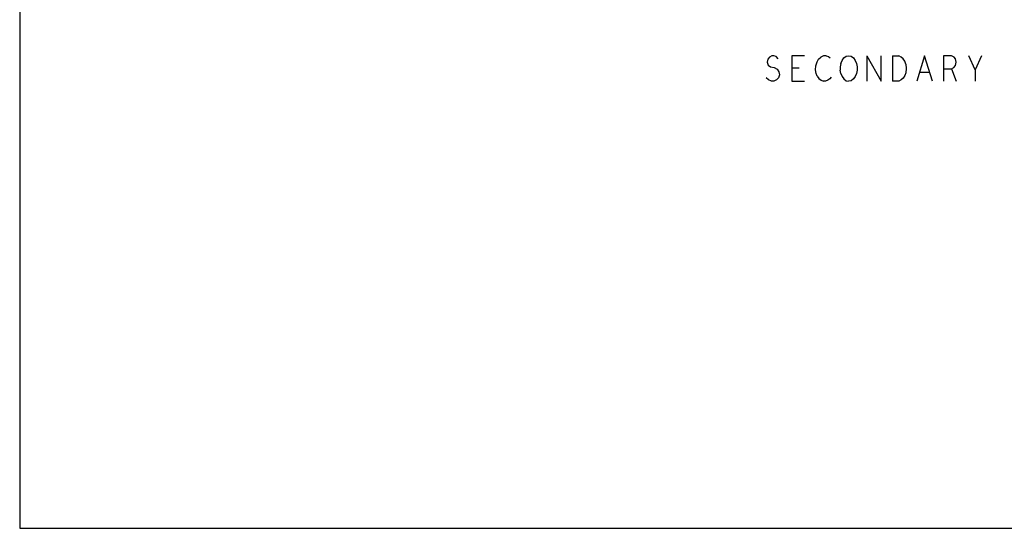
# Model space of a CAD drawing. Extents: x 179 to 509, y 207 to 417.
# Tile 1 of 14: x 179 to 335, y 207 to 288. Entities that reach past the tile are written whole.
import ezdxf

# ---------------------------------------------------------------- set-up
doc = ezdxf.new("R2010")
doc.units = 0
doc.layers.add('RVP8-IFD_G_bassy_art', color=2, linetype='CONTINUOUS')

msp = doc.modelspace()

# ---------------------------------------------------------------- linework, layer by layer
at = {"layer": 'RVP8-IFD_G_bassy_art'}
msp.add_lwpolyline([(179.3, 207.35), (509.3, 207.35), (509.3, 417.35), (179.3, 417.35), (179.3, 207.35), (179.3, 207.35)], close=True, dxfattribs=at)
for points in [[(298.111, 281.986), (297.761, 281.786), (297.511, 281.453), (297.411, 280.986), (297.561, 280.519), (297.911, 280.253), (298.511, 280.119), (298.961, 279.853), (299.211, 279.453), (299.311, 278.986), (299.161, 278.519), (298.861, 278.186), (298.461, 277.986), (298.061, 277.986), (297.611, 278.186), (297.211, 278.519)], [(299.111, 281.519), (298.811, 281.853), (298.461, 281.986), (298.111, 281.986)], [(303.261, 281.986), (301.261, 281.986), (301.261, 277.986), (303.261, 277.986)], [(305.261, 278.786), (305.111, 279.186), (305.011, 279.786), (305.061, 280.386), (305.261, 281.053), (305.511, 281.453), (305.861, 281.786)], [(306.711, 281.986), (306.311, 281.986), (305.861, 281.786)], [(306.711, 281.986), (307.061, 281.853), (307.361, 281.653)], [(309.011, 280.786), (309.211, 281.253), (309.511, 281.653), (309.861, 281.919), (310.261, 281.986), (310.661, 281.919), (311.011, 281.653), (311.311, 281.253), (311.511, 280.786), (311.611, 280.253), (311.611, 279.719), (311.511, 279.186), (311.311, 278.719), (311.011, 278.319), (310.661, 278.053), (310.261, 277.986)], [(313.111, 281.986), (315.411, 277.986), (315.411, 281.986)], [(313.111, 281.986), (313.111, 277.986)], [(317.161, 281.986), (317.161, 277.986)], [(317.161, 281.986), (318.161, 281.986)], [(319.311, 280.652), (319.111, 281.119), (318.861, 281.519), (318.561, 281.786), (318.161, 281.986)], [(322.261, 281.986), (321.011, 277.986)], [(323.511, 277.986), (322.261, 281.986)], [(326.511, 281.986), (325.261, 281.986), (325.261, 277.986)], [(325.261, 279.919), (326.511, 279.919), (326.861, 280.119), (327.161, 280.453), (327.261, 280.986), (327.161, 281.519), (326.911, 281.786), (326.511, 281.986)], [(331.261, 281.986), (330.261, 279.786), (329.261, 281.986)], [(302.461, 280.053), (301.261, 280.053)], [(309.011, 280.786), (308.911, 280.253), (308.911, 279.719)], [(319.311, 280.652), (319.361, 279.986), (319.311, 279.319), (319.111, 278.853), (318.861, 278.452), (318.561, 278.186), (318.161, 277.986), (317.161, 277.986)], [(305.261, 278.786), (305.561, 278.386), (305.911, 278.119), (306.261, 277.986)], [(307.511, 278.586), (307.261, 278.319), (306.961, 278.119), (306.611, 277.986), (306.261, 277.986)], [(309.011, 279.186), (308.911, 279.719)], [(309.011, 279.186), (309.211, 278.719)], [(309.211, 278.719), (309.511, 278.319), (309.861, 278.053), (310.261, 277.986)], [(321.461, 279.386), (323.061, 279.386)], [(326.511, 279.919), (327.261, 277.986)], [(330.261, 279.786), (330.261, 277.986)]]:
    msp.add_lwpolyline(points, dxfattribs=at)

doc.saveas('drawing.dxf')
